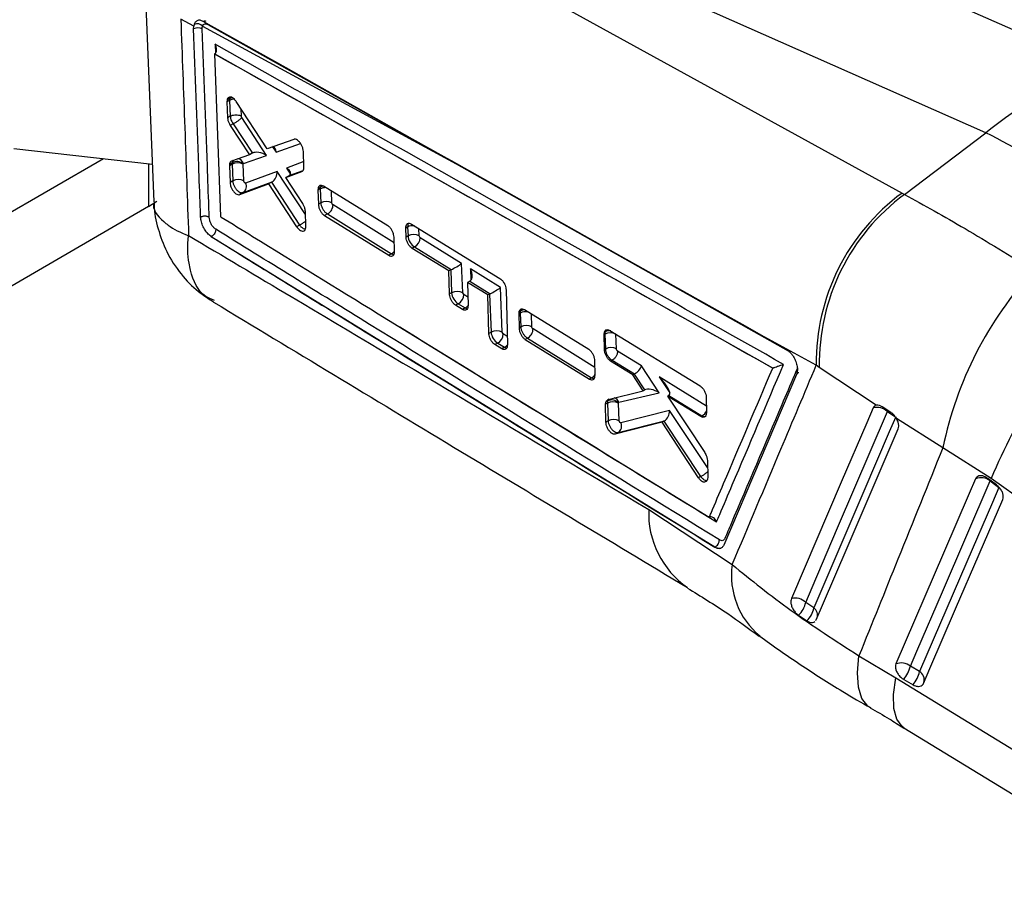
# Model space of a CAD drawing. Header units: millimetres. Extents: x 32 to 406, y 43 to 290.
# Tile 18 of 21: x 361 to 388, y 98 to 123. Entities that reach past the tile are written whole.
import ezdxf

# ---------------------------------------------------------------- set-up
doc = ezdxf.new("R2010")
doc.units = ezdxf.units.MM

msp = doc.modelspace()

# ---------------------------------------------------------------- linework, layer by layer
at = {"color": 7, "linetype": 'Continuous', "lineweight": 25}
for p, q in [((390.8055, 121.2076), (370.9177, 130.0097)), ((387.6936, 119.4111), (367.8059, 128.2133)), ((367.3062, 127.6836), (385.3764, 117.747)), ((364.4342, 124.374), (364.7175, 117.506)), ((365.8175, 122.3536), (365.4595, 122.5475)), ((365.8148, 122.2864), (365.8175, 122.3536)), ((365.8296, 122.4071), (365.8175, 122.3536)), ((366.0615, 122.3553), (373.0663, 118.5518)), ((366.2094, 122.4029), (373.0663, 118.5518)), ((366.3925, 121.5907), (366.3915, 121.5901)), ((381.8052, 112.9149), (366.3915, 121.5901)), ((366.3915, 121.5901), (366.5526, 117.1037)), ((366.4008, 121.5959), (366.3925, 121.5907)), ((366.7375, 120.3142), (366.7346, 120.266)), ((366.8081, 120.3084), (366.7346, 120.266)), ((366.7346, 120.266), (366.7513, 119.8301)), ((366.811, 120.3567), (366.7375, 120.3142)), ((366.8081, 120.3084), (366.825, 119.8726)), ((367.8413, 118.9747), (366.9905, 120.2758)), ((366.825, 119.8726), (366.7513, 119.8301)), ((366.9043, 119.6637), (366.8245, 119.6176)), ((366.825, 119.8726), (366.825, 119.8726)), ((366.9043, 119.6637), (367.4371, 118.8511)), ((366.9043, 119.6637), (366.9043, 119.6637)), ((367.8302, 118.7905), (367.1452, 119.8354)), ((366.8245, 119.6176), (367.3587, 118.8059)), ((385.4422, 117.7111), (387.6936, 119.4111)), ((368.5769, 119.2321), (367.8413, 118.9747)), ((360.8502, 118.9802), (364.6747, 118.5432)), ((367.4351, 118.85), (367.3587, 118.8059)), ((368.8585, 118.4723), (368.844, 118.8992)), ((363.3273, 118.6972), (357.7955, 115.5037)), ((366.8784, 118.5879), (366.8036, 118.5448)), ((367.3587, 118.8059), (366.8622, 118.6326)), ((367.1832, 118.5459), (367.1836, 118.5535)), ((367.2011, 118.0849), (367.1832, 118.5459)), ((367.1836, 118.5535), (367.194, 118.5691)), ((367.194, 118.5691), (367.8302, 118.7905)), ((366.8764, 118.5451), (366.8016, 118.5019)), ((366.8036, 118.5448), (366.8016, 118.5019)), ((366.8016, 118.5019), (366.8189, 118.0405)), ((366.8764, 118.5451), (366.8942, 118.084)), ((368.1213, 118.3468), (367.2492, 118.0256)), ((368.3601, 118.1785), (368.7989, 118.342)), ((368.857, 118.4342), (368.8585, 118.4723)), ((366.8942, 118.084), (366.8189, 118.0405)), ((367.0868, 117.7079), (367.8859, 118.003)), ((367.1838, 117.764), (367.9799, 118.0572)), ((367.9638, 118.048), (367.8859, 118.003)), ((367.8859, 118.003), (368.659, 116.8208)), ((367.9638, 118.048), (368.7383, 116.8666)), ((368.4483, 118.2294), (368.3601, 118.1785)), ((368.8285, 117.4566), (368.3601, 118.1785)), ((367.1838, 117.764), (367.0868, 117.7079)), ((369.2496, 117.8774), (369.2459, 117.826)), ((369.31, 117.863), (369.2459, 117.826)), ((369.2459, 117.826), (369.2587, 117.4406)), ((369.3135, 117.9143), (369.2496, 117.8774)), ((369.31, 117.863), (369.3249, 117.4788)), ((371.1784, 116.8468), (369.4027, 117.9388)), ((385.3764, 117.747), (385.4422, 117.7111)), ((364.5719, 117.3743), (364.7944, 117.5215)), ((369.3249, 117.4788), (369.2587, 117.4406)), ((364.5719, 117.3743), (357.7955, 113.4624)), ((368.9138, 116.8311), (368.9, 117.2446)), ((369.5109, 117.1725), (369.4298, 117.1256)), ((369.4298, 117.1256), (371.2031, 116.0323)), ((369.5109, 117.1725), (369.511, 117.1725)), ((369.511, 117.1725), (371.2791, 116.0761)), ((368.7383, 116.8666), (368.659, 116.8208)), ((368.7383, 116.8666), (368.7384, 116.8665)), ((368.9128, 116.7984), (368.9138, 116.8311)), ((371.7244, 116.8119), (371.6741, 116.7829)), ((371.6814, 116.5339), (371.6741, 116.7829)), ((371.7244, 116.8119), (371.7339, 116.5642)), ((371.8295, 116.8949), (374.273, 115.3937)), ((366.3012, 116.545), (366.2859, 116.555)), ((366.3018, 116.5454), (366.3012, 116.545)), ((380.2045, 107.9732), (366.3012, 116.545)), ((366.3018, 116.5454), (366.3021, 116.5452)), ((371.3602, 116.1451), (371.3488, 116.5313)), ((371.7339, 116.5642), (371.6814, 116.5339)), ((372.069, 116.5134), (372.0408, 116.5651)), ((373.2139, 115.8035), (372.069, 116.5134)), ((371.358, 116.1033), (371.3602, 116.1451)), ((371.9173, 116.2623), (371.8491, 116.223)), ((372.8639, 115.5984), (371.8491, 116.223)), ((371.9173, 116.2623), (372.9288, 115.6351)), ((371.2791, 116.0761), (371.2031, 116.0323)), ((372.9139, 115.6273), (372.8639, 115.5984)), ((372.8812, 114.9632), (372.8639, 115.5984)), ((372.9139, 115.6273), (372.9384, 114.9962)), ((373.2453, 114.9971), (373.2139, 115.8035)), ((374.2863, 115.1385), (373.4552, 115.6539)), ((373.4376, 115.3197), (373.3752, 115.2837)), ((373.3752, 115.2837), (373.392, 114.648)), ((373.9404, 114.9358), (373.3752, 115.2837)), ((373.4376, 115.3197), (374.0012, 114.9702)), ((374.334, 113.9114), (374.2863, 115.1385)), ((374.44, 115.0825), (374.478, 113.5606)), ((372.9384, 114.9962), (372.8812, 114.9632)), ((373.2734, 114.9455), (373.2453, 114.9971)), ((373.9863, 114.9623), (373.9404, 114.9358)), ((373.9674, 113.8759), (373.9404, 114.9358)), ((373.9863, 114.9623), (374.0271, 113.9104)), ((373.1217, 114.6944), (373.0481, 114.6519)), ((373.2363, 114.5358), (373.0481, 114.6519)), ((373.1217, 114.6944), (373.3094, 114.578)), ((373.3094, 114.578), (373.2363, 114.5358)), ((374.7962, 114.4722), (374.7902, 114.4124)), ((374.8382, 114.4965), (374.7962, 114.4722)), ((376.724, 113.4339), (374.9487, 114.5262)), ((374.8329, 114.4371), (374.7902, 114.4124)), ((374.7902, 114.4124), (374.7997, 114.0251)), ((374.8329, 114.4371), (374.8478, 114.0529)), ((374.8478, 114.0529), (374.7997, 114.0251)), ((377.3077, 113.9565), (379.8008, 112.4251)), ((374.0271, 113.9104), (373.9674, 113.8759)), ((374.3622, 113.8597), (374.334, 113.9114)), ((375.0339, 113.7465), (374.9689, 113.709)), ((374.9689, 113.709), (376.7424, 112.6156)), ((375.0339, 113.7465), (375.034, 113.7465)), ((375.034, 113.7465), (376.8021, 112.6501)), ((377.1485, 113.8424), (377.1565, 113.9089)), ((377.1675, 113.8534), (377.1485, 113.8424)), ((377.1575, 113.4287), (377.1485, 113.8424)), ((377.1747, 113.9194), (377.1565, 113.9089)), ((377.1675, 113.8534), (377.1834, 113.4436)), ((383.0078, 112.9953), (381.4833, 113.8281)), ((381.4833, 113.8281), (382.1861, 113.4328)), ((374.2105, 113.6086), (374.1339, 113.5644)), ((374.322, 113.4482), (374.1339, 113.5644)), ((374.2105, 113.6086), (374.3981, 113.4922)), ((374.3981, 113.4922), (374.322, 113.4482)), ((377.1834, 113.4436), (377.1575, 113.4287)), ((378.1808, 112.9793), (377.5214, 113.3882)), ((376.9011, 112.7295), (376.8927, 113.1174)), ((377.3695, 113.1372), (377.3265, 113.1123)), ((377.9448, 112.7319), (377.3265, 113.1123)), ((377.3696, 113.1372), (377.3695, 113.1372)), ((377.3696, 113.1372), (377.9858, 112.7551)), ((378.669, 112.2386), (378.1808, 112.9793)), ((381.8094, 112.9169), (381.8052, 112.9149)), ((383.0918, 112.938), (383.0078, 112.9953)), ((384.6605, 111.8907), (383.0918, 112.938)), ((376.8021, 112.6501), (376.7424, 112.6156)), ((376.8971, 112.6788), (376.9011, 112.7295)), ((377.9775, 112.7507), (377.9448, 112.7319)), ((378.2299, 112.2915), (377.9448, 112.7319)), ((377.9775, 112.7507), (378.2663, 112.3125)), ((382.4629, 112.7444), (380.4533, 108.0299)), ((378.2648, 112.3117), (378.2299, 112.2915)), ((377.1967, 111.9805), (377.2211, 112.0283)), ((377.2423, 112.0413), (377.2601, 112.0522)), ((377.2601, 112.0522), (378.2299, 112.2915)), ((377.5601, 111.972), (378.669, 112.2386)), ((378.9371, 112.1652), (378.9003, 112.144)), ((378.9003, 112.144), (379.9283, 110.583)), ((379.8173, 111.5797), (378.9003, 112.144)), ((378.9371, 112.1652), (379.8505, 111.5989)), ((379.969, 112.1084), (379.9767, 111.694)), ((377.1897, 111.9179), (377.1967, 111.9805)), ((377.2413, 111.9477), (377.1897, 111.9179)), ((377.1998, 111.4289), (377.1897, 111.9179)), ((377.2473, 112.0098), (377.1967, 111.9805)), ((377.2413, 111.9477), (377.26, 111.4637)), ((377.5482, 111.9488), (377.5492, 111.9594)), ((377.5669, 111.4646), (377.5482, 111.9488)), ((377.5492, 111.9594), (377.5601, 111.972)), ((385.0638, 111.6955), (384.8266, 111.8491)), ((378.9591, 111.7428), (377.6138, 111.4047)), ((379.8505, 111.5989), (379.8173, 111.5797)), ((379.9767, 111.694), (379.9708, 111.6356)), ((386.5057, 110.7198), (385.2213, 111.5267)), ((377.26, 111.4637), (377.1998, 111.4289)), ((378.7529, 111.4257), (377.4575, 111.0922)), ((377.5418, 111.1409), (378.8133, 111.4604)), ((378.7979, 111.4517), (378.7529, 111.4257)), ((379.7532, 109.8914), (378.7529, 111.4257)), ((378.7979, 111.4517), (379.8141, 109.9266)), ((377.5418, 111.1409), (377.4575, 111.0922)), ((387.8399, 109.8658), (386.5057, 110.7198)), ((380.0009, 110.3637), (380.0089, 109.9061)), ((379.8141, 109.9266), (379.7532, 109.8914)), ((379.8141, 109.9266), (379.8142, 109.9265)), ((380.0089, 109.9061), (380.0038, 109.8516)), ((387.9858, 109.6901), (387.7436, 109.8708)), ((394.8353, 104.8746), (387.8399, 109.8658)), ((387.8078, 109.8012), (388.0499, 109.6205)), ((378.3818, 109.017), (380.6861, 107.4908)), ((380.2083, 107.9754), (380.2045, 107.9732)), ((382.9424, 106.2988), (382.7164, 106.4499)), ((382.5151, 106.0943), (382.7452, 105.9409)), ((384.1872, 104.9751), (385.2074, 104.3675)), ((385.8613, 104.5392), (385.6054, 104.688)), ((385.4235, 104.3238), (385.6793, 104.1749)), ((385.4261, 102.9888), (393.1594, 98.2522))]:
    msp.add_line(p, q, dxfattribs=at)
at = {"color": 8, "linetype": 'Continuous', "lineweight": 25}
for p, q in [((366.4053, 121.8564), (366.4143, 121.61)), ((367.1318, 119.8742), (367.1242, 120.0714)), ((368.0906, 118.8812), (368.7672, 119.1167)), ((367.9948, 119.0284), (368.0906, 118.8812)), ((364.5719, 118.555), (364.5719, 117.3743)), ((368.8536, 118.6176), (368.3773, 118.4409)), ((373.0651, 118.5647), (373.0663, 118.5518)), ((373.0663, 118.5518), (382.2356, 113.3938)), ((368.903, 117.1545), (368.1213, 118.3468)), ((368.3773, 118.4409), (368.4877, 118.2711)), ((368.4503, 118.2306), (368.836, 118.3736)), ((369.6317, 117.4797), (369.6191, 117.8058)), ((371.3534, 116.3752), (369.6628, 117.4235)), ((372.0408, 116.5651), (372.0329, 116.77)), ((373.4552, 115.6539), (373.4673, 115.3423)), ((373.386, 114.8756), (373.2734, 114.9455)), ((375.1547, 114.0538), (375.1409, 114.4079)), ((376.8966, 112.9367), (375.1858, 113.9975)), ((374.4722, 113.7914), (374.3622, 113.8597)), ((377.4903, 113.4445), (377.4744, 113.8541)), ((379.9735, 111.8678), (378.6662, 112.6784)), ((378.6662, 112.6784), (378.9632, 112.2363)), ((380.0042, 110.1742), (378.9591, 111.7428)), ((384.9712, 111.716), (385.1808, 111.5821)), ((387.8142, 109.8185), (387.8078, 109.8012))]:
    msp.add_line(p, q, dxfattribs=at)
at = {"color": 7, "linetype": 'Continuous', "lineweight": 25, "flags": 128}
for points in [[(372.9324, 118.6376), (372.7313, 118.7507), (371.8585, 119.2414), (368.3674, 121.2039), (366.0807, 122.489)], [(381.4833, 113.8281), (381.1147, 114.0355), (377.6237, 115.9992), (372.9324, 118.6376)], [(384.5758, 111.8169), (384.4011, 111.4091), (383.6976, 109.7667), (382.3214, 106.5532)], [(382.7164, 106.4499), (382.8922, 106.8607), (383.5956, 108.5037), (384.9712, 111.716)], [(385.2005, 111.5695), (385.0244, 111.1586), (384.3202, 109.5151), (382.9424, 106.2988)], [(383.0083, 105.972), (383.1818, 106.3764), (383.8867, 108.0197), (385.2695, 111.2427)], [(387.409, 109.8628), (387.232, 109.4517), (386.5237, 107.8072), (385.2067, 104.7497)], [(385.6054, 104.688), (385.7825, 105.0991), (386.4908, 106.7436), (387.8078, 109.8012)], [(388.0499, 109.6205), (387.8728, 109.2093), (387.1645, 107.5649), (385.8613, 104.5392)], [(385.9704, 104.2118), (386.1475, 104.6229), (386.8557, 106.2673), (388.1589, 109.293)], [(385.2074, 104.3675), (392.0325, 100.1864), (392.9408, 99.63)]]:
    msp.add_lwpolyline(points, dxfattribs=at)
at = {"color": 8, "linetype": 'Continuous', "lineweight": 25, "flags": 128}
for points in [[(366.828, 120.3997), (366.811, 120.3567), (366.811, 120.3567), (366.811, 120.3567)], [(369.3319, 117.9582), (369.3135, 117.9143), (369.3135, 117.9143), (369.3135, 117.9143)], [(374.8517, 114.5237), (374.8382, 114.4965), (374.8382, 114.4965), (374.8382, 114.4965)], [(384.9712, 111.716), (384.9721, 111.7557), (384.9716, 111.7621)], [(384.5107, 103.5341), (384.431, 103.587), (384.2665, 103.7966), (384.1695, 104.1041), (384.1428, 104.5008), (384.1872, 104.9751)], [(385.4256, 102.9887), (385.3786, 103.0218), (385.2293, 103.2206), (385.1498, 103.5173), (385.1424, 103.9033), (385.2074, 104.3675)]]:
    msp.add_lwpolyline(points, dxfattribs=at)
at = {"color": 7, "linetype": 'Continuous', "lineweight": 25}
for centre, radius, start, end in [((365.9082, 122.2138), 0.2087, 42.71491, 112.1156), ((365.929, 122.0408), 0.2709, 62.81508, 114.93431), ((394.5554, 111.1184), 10.7636, 110.38887, 129.60576), ((367.0306, 118.2501), 0.3329, 62.71439, 117.61218), ((367.0048, 118.3392), 0.279, 50.16413, 116.948), ((367.0485, 117.789), 0.333, 62.73082, 117.61237), ((367.0693, 117.9316), 0.203, 304.33577, 27.60233), ((388.8021, 113.0732), 5.7949, 126.2402, 180.76995), ((369.4792, 117.1837), 0.333, 62.73105, 117.61101), ((388.9065, 113.0399), 5.8156, 126.5615, 181.0037), ((371.8883, 116.2692), 0.333, 62.73107, 117.61206), ((371.7819, 116.5155), 0.2871, 298.13791, 359.58525), ((396.5137, 108.677), 10.2143, 137.24611, 168.46331), ((373.0927, 114.7011), 0.333, 62.74246, 117.61297), ((372.9863, 114.9476), 0.2872, 298.13627, 359.57355), ((400.9654, 104.5195), 14.1725, 135.92009, 157.83788), ((374.1815, 113.6154), 0.333, 62.74195, 117.61396), ((375.0021, 113.7578), 0.3329, 62.72905, 117.61302), ((374.075, 113.8618), 0.2871, 298.13603, 359.57379), ((377.322, 113.558), 0.3333, 62.80135, 117.6155), ((377.3377, 113.1486), 0.333, 62.73182, 117.61037), ((377.3634, 111.7761), 0.2609, 44.60868, 116.42086), ((377.3958, 111.6524), 0.3333, 62.78986, 117.61314), ((384.6837, 111.4146), 0.4165, 46.35237, 105.00472), ((377.4143, 111.1687), 0.3329, 62.73035, 117.61278), ((377.4244, 111.3147), 0.2097, 304.02863, 25.43477), ((387.5556, 109.4904), 0.4003, 50.94277, 111.47108), ((382.4268, 106.1495), 0.4172, 46.0453, 104.63236), ((382.0829, 106.5737), 0.6455, 312.04086, 348.94369), ((382.294, 106.4229), 0.6602, 313.10919, 349.15955), ((385.3533, 104.3772), 0.4002, 50.94651, 111.47777), ((384.7903, 104.8676), 0.8346, 319.33776, 347.57496), ((385.0462, 104.7188), 0.8346, 319.33812, 347.57496)]:
    msp.add_arc(centre, radius, start, end, dxfattribs=at)
at = {"color": 8, "linetype": 'Continuous', "lineweight": 25}
for centre, radius, start, end in [((366.9562, 120.0268), 0.3181, 93.90788, 117.73763), ((366.9188, 120.1652), 0.2197, 99.02951, 119.37954), ((367.0027, 118.4933), 0.2057, 21.60803, 81.01721), ((369.4648, 117.5584), 0.3417, 89.7096, 116.9475), ((369.4212, 117.7224), 0.2201, 96.0388, 119.30802), ((371.8788, 116.5126), 0.3368, 84.74785, 117.28902), ((371.1613, 116.306), 0.2583, 297.12946, 320.98363), ((373.1911, 114.8085), 0.2591, 297.14872, 321.47506), ((374.9896, 114.1295), 0.3452, 80.93461, 116.99393), ((374.9472, 114.2972), 0.2271, 87.64639, 118.67217), ((377.2839, 113.715), 0.2317, 77.88091, 118.11542), ((374.2803, 113.7221), 0.2583, 297.127, 320.95525), ((376.6763, 112.8907), 0.2715, 297.60813, 326.38642), ((377.3686, 111.9011), 0.2042, 20.31188, 73.6436), ((379.7148, 111.8517), 0.2869, 298.2262, 336.81317), ((380.8704, 108.9061), 2.4911, 177.44823, 235.39298), ((382.8226, 107.1878), 2.1579, 171.92865, 230.34689), ((382.7772, 106.0907), 0.2657, 342.4927, 51.54291), ((385.717, 104.3064), 0.2739, 345.73666, 58.20321)]:
    msp.add_arc(centre, radius, start, end, dxfattribs=at)
at = {"color": 7, "linetype": 'Continuous', "lineweight": 25}
for centre, major_axis, ratio, start_param, end_param in [((366.9828, 120.2157), (-0.1227, 0.2192), 0.5689081, 0.6031586, 0.8479823), ((390.4809, 107.2683), (-9.0006, 12.4396), 0.4761917, 5.0879251, 5.5561126), ((367.5612, 118.6759), (0.1539, -0.1528), 0.7754131, 2.9206072, 2.9338904), ((367.6705, 118.7139), (0.2735, -0.093), 0.4773595, 1.1170934, 2.7334356), ((367.9309, 118.8046), (0.0769, 0.225), 0.6231954, 5.2616592, 6.3280198), ((367.052, 118.4517), (-0.1233, 0.2205), 0.5686749, 0.6333882, 0.8475315), ((367.9615, 118.2703), (0.0747, 0.2263), 0.6252991, 3.7423539, 5.2536897), ((368.2176, 118.3643), (0.2714, -0.0898), 0.4804783, 5.8799875, 7.391244), ((368.0786, 118.0917), (0.187, 0.0948), 0.075939, 2.0879526, 2.1929602), ((368.3338, 118.1855), (0.1868, 0.0949), 0.0748098, 5.3337769, 5.3472123), ((369.4846, 117.7704), (-0.1226, 0.2191), 0.5689287, 0.5862773, 0.8480536), ((371.9078, 116.4719), (-0.1221, 0.2181), 0.5691065, 0.847413, 2.4185892), ((373.061, 115.5517), (0.2081, 0.0096), 0.544777, 2.2335298, 2.3302154), ((373.0542, 115.7269), (0.2036, 0.1186), 0.0911401, 3.9972119, 5.55962), ((373.2955, 115.5773), (-0.1479, 0.254), 0.6015609, 3.1814945, 4.6639935), ((373.4295, 115.4942), (0.0961, 0.1853), 0.6081797, 3.9023, 3.9822092), ((374.1266, 115.0619), (0.2036, 0.1186), 0.0911401, 3.9972119, 5.55962), ((373.1123, 114.9039), (-0.1221, 0.2181), 0.5691065, 0.8475943, 2.4183906), ((374.1334, 114.8867), (0.2081, 0.0096), 0.544777, 2.2335298, 2.3302154), ((375.0073, 114.3447), (-0.1224, 0.2188), 0.5689917, 0.5400482, 0.8483083), ((374.201, 113.8182), (-0.1221, 0.2181), 0.5691065, 0.8475943, 2.4183906), ((377.3416, 113.7612), (-0.1223, 0.2184), 0.5690528, 0.5008352, 0.8486022), ((378.0211, 112.9027), (0.148, 0.1521), 0.4637543, 4.0504632, 5.6128714), ((378.2117, 112.6135), (0.2732, -0.0932), 0.4829709, 2.6884452, 2.7420367), ((378.5064, 112.6018), (0.4431, -0.4272), 0.2710972, 6.2264872, 7.7532995), ((378.3932, 112.1341), (-0.1541, 0.1581), 0.7625393, 6.0817056, 6.0917282), ((378.5093, 112.1621), (0.2802, -0.1106), 0.4705657, 1.1592393, 2.7752391), ((378.739, 112.4576), (-0.2046, 0.2882), 0.4814963, 3.0962953, 3.1318902), ((377.4155, 111.8554), (-0.1224, 0.2186), 0.5690152, 0.5244617, 0.8484159), ((378.7993, 111.6662), (0.084, 0.2177), 0.6247499, 3.7829244, 5.2981115), ((378.9203, 111.4846), (0.1915, 0.0882), 0.1254254, 2.1046753, 2.2047997)]:
    msp.add_ellipse(centre, major_axis=major_axis, ratio=ratio, start_param=start_param, end_param=end_param, dxfattribs=at)
at = {"color": 8, "linetype": 'Continuous', "lineweight": 25}
for centre, major_axis, ratio, start_param, end_param in [((367.0529, 118.4507), (-0.1239, 0.2219), 0.5684297, 0.1647145, 0.6327904), ((371.8983, 116.7196), (-0.1221, 0.2181), 0.5691065, 0.3687828, 0.847413), ((373.3, 114.7875), (-0.1221, 0.2181), 0.5691065, 2.4183906, 2.6704657), ((374.3887, 113.7018), (-0.1221, 0.2181), 0.5691065, 2.4183906, 2.6589103), ((377.4175, 111.8535), (-0.1237, 0.2215), 0.5684957, 0.1147602, 0.5258304)]:
    msp.add_ellipse(centre, major_axis=major_axis, ratio=ratio, start_param=start_param, end_param=end_param, dxfattribs=at)
at = {"color": 7, "linetype": 'Continuous', "lineweight": 25}
for points, knots in [([(394.2115, 122.1562), (392.8004, 122.6947), (385.7669, 125.3786), (378.7374, 128.064), (373.1182, 130.2107)], [0, 0, 0, 0, 0.2006289, 1, 1, 1, 1]), ([(365.4595, 122.5475), (365.4965, 121.5477), (365.5702, 119.5571), (365.64, 117.5664), (365.6748, 116.5755)], [0, 0, 0, 0, 0.502233, 1, 1, 1, 1]), ([(366.0807, 122.489), (366.05, 122.5022), (365.9876, 122.529), (365.9046, 122.5116), (365.8528, 122.4639), (365.8352, 122.4206), (365.8296, 122.4071)], [0, 0, 0, 0, 0.2842039, 0.5759983, 0.8678185, 1, 1, 1, 1]), ([(366.0527, 122.2818), (366.0534, 122.3049), (366.0541, 122.3315), (366.0607, 122.3526), (366.0615, 122.3553)], [0, 0, 0, 0, 0.8727311, 1, 1, 1, 1]), ([(366.0615, 122.3553), (366.0644, 122.3628), (366.0742, 122.3885), (366.103, 122.4171), (366.1517, 122.4279), (366.1902, 122.4112), (366.2094, 122.4029)], [0, 0, 0, 0, 0.1212754, 0.4134922, 0.7070965, 1, 1, 1, 1]), ([(366.1612, 122.4877), (366.1479, 122.4929), (366.1234, 122.5023), (366.0941, 122.4932), (366.0807, 122.489)], [0, 0, 0, 0, 0.54458885, 1, 1, 1, 1]), ([(366.0078, 117.0856), (366.0044, 117.1803), (365.9872, 117.6536), (365.9236, 119.3877), (365.8621, 121.0263), (365.8148, 122.2864)], [0, 0, 0, 0, 0.0545863, 0.2729311, 1, 1, 1, 1]), ([(366.2454, 117.0796), (366.242, 117.1743), (366.2248, 117.6478), (366.1614, 119.3823), (366.1, 121.0213), (366.0527, 122.2818)], [0, 0, 0, 0, 0.05458656, 0.27293269, 1, 1, 1, 1]), ([(366.4008, 121.5959), (366.411, 121.6048), (366.4314, 121.6228), (366.4482, 121.6694), (366.4509, 121.7352), (366.433, 121.8011), (366.413, 121.8426), (366.4057, 121.8557), (366.4053, 121.8564)], [0, 0, 0, 0, 0.1572204, 0.313512, 0.542508, 0.8512066, 0.9921272, 1, 1, 1, 1]), ([(382.1051, 113.0199), (379.4742, 114.5019), (374.2428, 117.4489), (369.0077, 120.3929), (366.4053, 121.8564)], [0, 0, 0, 0, 0.502896, 1, 1, 1, 1]), ([(366.3925, 121.5907), (368.9597, 120.1481), (374.0998, 117.2599), (379.2382, 114.3615), (381.8091, 112.9171), (381.8094, 112.9169)], [0, 0, 0, 0, 0.4994086, 0.9999388, 1, 1, 1, 1]), ([(366.9905, 120.2758), (366.974, 120.2981), (366.9409, 120.3428), (366.8838, 120.3859), (366.829, 120.4048), (366.7824, 120.3958), (366.7504, 120.3639), (366.7415, 120.3294), (366.7375, 120.3142)], [0, 0, 0, 0, 0.1731191, 0.3462167, 0.5195356, 0.692395, 0.8642249, 1, 1, 1, 1]), ([(366.825, 119.8726), (366.8432, 119.8812), (366.8796, 119.8983), (366.9491, 119.9103), (367.0199, 119.9103), (367.0765, 119.8991), (367.1122, 119.8853), (367.1266, 119.8772), (367.1318, 119.8742)], [0, 0, 0, 0, 0.20321639, 0.40642785, 0.60964565, 0.812857, 0.93133671, 1, 1, 1, 1]), ([(366.7513, 119.8301), (366.753, 119.8121), (366.7571, 119.7692), (366.7807, 119.6934), (366.8098, 119.6432), (366.8245, 119.6176)], [0, 0, 0, 0, 0.2624927, 0.6253763, 1, 1, 1, 1]), ([(366.825, 119.8726), (366.825, 119.8726), (366.8261, 119.8514), (366.8311, 119.8204), (366.8464, 119.7699), (366.8673, 119.7209), (366.8903, 119.6821), (366.9043, 119.6637), (366.9043, 119.6637)], [0, 0, 0, 0, 0.0002108, 0.3208809, 0.4356264, 0.7019157, 0.9997812, 1, 1, 1, 1]), ([(366.9043, 119.6637), (366.9152, 119.6689), (366.9369, 119.6794), (366.9723, 119.6993), (367.008, 119.7214), (367.0429, 119.7452), (367.0754, 119.7694), (367.1041, 119.7932), (367.1285, 119.8159), (367.1396, 119.8289), (367.1452, 119.8354)], [0, 0, 0, 0, 0.1249984, 0.2500014, 0.3750013, 0.5000001, 0.6250007, 0.7500007, 0.8750068, 1, 1, 1, 1]), ([(367.1452, 119.8354), (367.1431, 119.8391), (367.1389, 119.8461), (367.1355, 119.8554), (367.1328, 119.8648), (367.1322, 119.8702), (367.1318, 119.8742)], [0, 0, 0, 0, 0.2995045, 0.5705117, 0.6862977, 1, 1, 1, 1]), ([(368.844, 118.8992), (368.8413, 118.9243), (368.836, 118.9746), (368.8057, 119.0557), (368.7625, 119.13), (368.7094, 119.1898), (368.6532, 119.2282), (368.6078, 119.2396), (368.5848, 119.2341), (368.5769, 119.2321)], [0, 0, 0, 0, 0.1526147, 0.3052194, 0.4575943, 0.6118241, 0.764874, 0.918854, 1, 1, 1, 1]), ([(366.8622, 118.6326), (366.849, 118.625), (366.8227, 118.6099), (366.8079, 118.5716), (366.8041, 118.5478), (366.8036, 118.5448)], [0, 0, 0, 0, 0.46549227, 0.93102766, 1, 1, 1, 1]), ([(368.7989, 118.342), (368.8119, 118.3498), (368.838, 118.3655), (368.8528, 118.405), (368.8564, 118.4301), (368.857, 118.4342)], [0, 0, 0, 0, 0.4551922, 0.9104199, 1, 1, 1, 1]), ([(366.8189, 118.0405), (366.8216, 118.0156), (366.827, 117.9656), (366.8573, 117.885), (366.9003, 117.8109), (366.9531, 117.7507), (367.0092, 117.712), (367.0551, 117.7), (367.0784, 117.7058), (367.0868, 117.7079)], [0, 0, 0, 0, 0.1511922, 0.3023617, 0.4528624, 0.6075984, 0.7600556, 0.9139406, 1, 1, 1, 1]), ([(366.8942, 118.084), (366.8942, 118.084), (366.8954, 118.0602), (366.9042, 118.0081), (366.9358, 117.9314), (366.9825, 117.8588), (367.0386, 117.8016), (367.1004, 117.7645), (367.1489, 117.7557), (367.1751, 117.7602), (367.1838, 117.7639), (367.1838, 117.764)], [0, 0, 0, 0, 0.0000919, 0.1522133, 0.3083882, 0.4431639, 0.6109751, 0.7581999, 0.9119353, 0.9999114, 1, 1, 1, 1]), ([(367.2492, 118.0256), (367.2477, 118.0253), (367.2435, 118.0242), (367.2353, 118.0264), (367.225, 118.0336), (367.2156, 118.0444), (367.2079, 118.0577), (367.2026, 118.0717), (367.2016, 118.0805), (367.2011, 118.0849)], [0, 0, 0, 0, 0.0865956, 0.2432097, 0.3930904, 0.5585638, 0.7019937, 0.8509819, 1, 1, 1, 1]), ([(369.4027, 117.9388), (369.3842, 117.9478), (369.3473, 117.9658), (369.2995, 117.9586), (369.2647, 117.9291), (369.2544, 117.8938), (369.2496, 117.8774)], [0, 0, 0, 0, 0.2595274, 0.5190972, 0.7774621, 1, 1, 1, 1]), ([(364.7279, 117.5078), (364.7268, 117.4779), (364.7175, 117.2275), (364.8213, 116.7562), (365.0567, 116.1053), (365.4396, 115.5174), (365.886, 115.0494), (366.2202, 114.8375), (366.3632, 114.7468)], [0, 0, 0, 0, 0.0268107, 0.2246428, 0.4257843, 0.6460642, 0.8484888, 1, 1, 1, 1]), ([(369.3249, 117.4788), (369.3249, 117.4787), (369.3261, 117.4549), (369.3348, 117.4038), (369.3666, 117.3257), (369.4128, 117.2543), (369.4634, 117.2023), (369.4971, 117.1802), (369.5109, 117.1725), (369.5109, 117.1725)], [0, 0, 0, 0, 0.0001255, 0.2144456, 0.4254989, 0.6362883, 0.8495481, 0.9998747, 1, 1, 1, 1]), ([(369.6628, 117.4235), (369.6605, 117.4251), (369.6548, 117.4292), (369.6463, 117.4392), (369.6386, 117.4524), (369.6332, 117.4666), (369.6322, 117.4754), (369.6317, 117.4797)], [0, 0, 0, 0, 0.1527877, 0.3712961, 0.5849159, 0.7953378, 1, 1, 1, 1]), ([(385.4422, 117.7111), (385.9886, 117.4107), (387.0984, 116.8006), (388.3686, 116.0116), (389.0136, 115.611)], [0, 0, 0, 0, 0.4922791, 1, 1, 1, 1]), ([(368.9, 117.2446), (368.8984, 117.2625), (368.8946, 117.3054), (368.8716, 117.3809), (368.843, 117.4312), (368.8285, 117.4566)], [0, 0, 0, 0, 0.2623567, 0.6268732, 1, 1, 1, 1]), ([(369.2587, 117.4406), (369.2613, 117.4155), (369.2666, 117.3653), (369.2968, 117.2841), (369.3399, 117.2102), (369.3868, 117.1558), (369.4175, 117.1342), (369.4298, 117.1256)], [0, 0, 0, 0, 0.2134165, 0.4267962, 0.6411549, 0.8570326, 1, 1, 1, 1]), ([(369.511, 117.1725), (369.5288, 117.1832), (369.5646, 117.2046), (369.6111, 117.2581), (369.6459, 117.3212), (369.6622, 117.3792), (369.6627, 117.412), (369.6628, 117.4235)], [0, 0, 0, 0, 0.2158727, 0.4317461, 0.647621, 0.8767991, 1, 1, 1, 1]), ([(366.2454, 117.0796), (366.2374, 117.084), (366.2214, 117.0928), (366.1912, 117.1021), (366.1583, 117.108), (366.1233, 117.1099), (366.0881, 117.1079), (366.0541, 117.102), (366.0272, 117.0941), (366.0129, 117.0878), (366.0078, 117.0855)], [0, 0, 0, 0, 0.1325155, 0.2650267, 0.3975401, 0.5300529, 0.6625678, 0.7950852, 0.9275946, 1, 1, 1, 1]), ([(366.2859, 116.555), (366.2545, 116.5807), (366.1917, 116.6321), (366.1081, 116.7517), (366.0451, 116.886), (366.0141, 117.0018), (366.0094, 117.0647), (366.0078, 117.0856)], [0, 0, 0, 0, 0.2226253, 0.4452327, 0.6676375, 0.8896753, 1, 1, 1, 1]), ([(366.4252, 116.749), (366.4125, 116.7579), (366.3807, 116.7804), (366.3316, 116.8371), (366.2862, 116.9147), (366.2541, 117.0003), (366.2483, 117.0532), (366.2454, 117.0796)], [0, 0, 0, 0, 0.1418442, 0.3564576, 0.5704805, 0.7858722, 1, 1, 1, 1]), ([(366.5526, 117.1037), (366.561, 117.0985), (366.8581, 116.9153), (368.3104, 116.0198), (372.7988, 113.2551), (377.0047, 110.6715), (380.053, 108.799)], [0, 0, 0, 0, 0.0018692, 0.0661232, 0.3231391, 1, 1, 1, 1]), ([(371.6741, 116.7829), (371.6752, 116.8055), (371.6774, 116.8507), (371.7032, 116.8968), (371.7425, 116.9196), (371.7873, 116.9173), (371.8174, 116.9013), (371.8295, 116.8949)], [0, 0, 0, 0, 0.2137116, 0.4274207, 0.6412639, 0.8557012, 1, 1, 1, 1]), ([(366.4252, 116.749), (366.4246, 116.7339), (366.4236, 116.7068), (366.4085, 116.6603), (366.3835, 116.6146), (366.3457, 116.5712), (366.3166, 116.5539), (366.3021, 116.5452)], [0, 0, 0, 0, 0.1963116, 0.3521493, 0.5681001, 0.7840497, 1, 1, 1, 1]), ([(380.331, 108.1757), (377.11, 110.1571), (372.4694, 113.0119), (367.8411, 115.8736), (366.4252, 116.749)], [0, 0, 0, 0, 0.6940825, 1, 1, 1, 1]), ([(368.659, 116.8208), (368.6754, 116.7985), (368.7084, 116.7539), (368.7652, 116.7108), (368.8197, 116.6922), (368.8661, 116.7016), (368.9006, 116.7365), (368.9088, 116.7777), (368.9128, 116.7984)], [0, 0, 0, 0, 0.1668102, 0.3336053, 0.5006129, 0.6671004, 0.8324523, 1, 1, 1, 1]), ([(371.3488, 116.5313), (371.3463, 116.5564), (371.3413, 116.6066), (371.3113, 116.6879), (371.2685, 116.7619), (371.2215, 116.8165), (371.1907, 116.8381), (371.1784, 116.8468)], [0, 0, 0, 0, 0.2131938, 0.4263505, 0.6405643, 0.8563527, 1, 1, 1, 1]), ([(365.6748, 116.5755), (366.6202, 116.0137), (370.8449, 113.5032), (375.0881, 110.9775), (378.3818, 109.017)], [0, 0, 0, 0, 0.22378, 1, 1, 1, 1]), ([(366.2859, 116.555), (366.2912, 116.5517), (366.2965, 116.5484), (366.3018, 116.5454), (366.3018, 116.5454)], [0, 0, 0, 0, 0.9979072, 1, 1, 1, 1]), ([(366.3021, 116.5452), (367.718, 115.6702), (372.3464, 112.8102), (376.9872, 109.9562), (380.2082, 107.9753)], [0, 0, 0, 0, 0.3059265, 1, 1, 1, 1]), ([(371.8491, 116.223), (371.8308, 116.2366), (371.7942, 116.2637), (371.7447, 116.3303), (371.7065, 116.4067), (371.6857, 116.4779), (371.6826, 116.5181), (371.6814, 116.5339)], [0, 0, 0, 0, 0.21569688, 0.43139956, 0.64695999, 0.86190399, 1, 1, 1, 1]), ([(371.2031, 116.0323), (371.2215, 116.0232), (371.2583, 116.0052), (371.3061, 116.0123), (371.343, 116.0433), (371.353, 116.0832), (371.358, 116.1033)], [0, 0, 0, 0, 0.2492958, 0.4986447, 0.7467197, 1, 1, 1, 1]), ([(374.273, 115.3937), (374.2913, 115.3802), (374.3279, 115.353), (374.3774, 115.2864), (374.4153, 115.2099), (374.436, 115.1386), (374.4389, 115.0983), (374.44, 115.0825)], [0, 0, 0, 0, 0.2157107, 0.4314299, 0.6470608, 0.8621266, 1, 1, 1, 1]), ([(366.3643, 114.7397), (368.5727, 113.4049), (372.9255, 110.7739), (377.2986, 108.151), (379.453, 106.8587)], [0, 0, 0, 0, 0.5073299, 1, 1, 1, 1]), ([(373.0481, 114.6519), (373.0299, 114.6655), (372.9934, 114.6927), (372.9439, 114.7594), (372.906, 114.836), (372.8853, 114.9072), (372.8823, 114.9475), (372.8812, 114.9632)], [0, 0, 0, 0, 0.2157826, 0.4315662, 0.6472468, 0.8623031, 1, 1, 1, 1]), ([(373.392, 114.648), (373.3909, 114.6254), (373.3886, 114.5801), (373.3626, 114.5339), (373.3232, 114.5111), (373.2785, 114.5134), (373.2484, 114.5294), (373.2363, 114.5358)], [0, 0, 0, 0, 0.2136122, 0.427223, 0.6409326, 0.8552271, 1, 1, 1, 1]), ([(374.9487, 114.5262), (374.9303, 114.5352), (374.8933, 114.5532), (374.8452, 114.5458), (374.8117, 114.5174), (374.8008, 114.4856), (374.7962, 114.4722)], [0, 0, 0, 0, 0.2687959, 0.537658, 0.8051094, 1, 1, 1, 1]), ([(374.7997, 114.0251), (374.8021, 113.9998), (374.8069, 113.9494), (374.8367, 113.8678), (374.8794, 113.7935), (374.9261, 113.7391), (374.9568, 113.7176), (374.9689, 113.709)], [0, 0, 0, 0, 0.2135369, 0.4270174, 0.6416095, 0.857731, 1, 1, 1, 1]), ([(374.8478, 114.0529), (374.8478, 114.0528), (374.8478, 114.0297), (374.8583, 113.9776), (374.8893, 113.8999), (374.9358, 113.8283), (374.9862, 113.7766), (375.0203, 113.7538), (375.0339, 113.7465), (375.0339, 113.7465)], [0, 0, 0, 0, 0.0001252, 0.2144922, 0.4253634, 0.6361652, 0.8496383, 0.9998745, 1, 1, 1, 1]), ([(375.034, 113.7465), (375.0518, 113.7572), (375.0876, 113.7786), (375.134, 113.8321), (375.1688, 113.895), (375.1851, 113.953), (375.1856, 113.9858), (375.1858, 113.9975)], [0, 0, 0, 0, 0.21586779, 0.43173624, 0.64759897, 0.87457686, 1, 1, 1, 1]), ([(375.1858, 113.9975), (375.1835, 113.9991), (375.1778, 114.0032), (375.1692, 114.0132), (375.1615, 114.0265), (375.1562, 114.0407), (375.1552, 114.0495), (375.1547, 114.0538)], [0, 0, 0, 0, 0.15254458, 0.37122625, 0.58495083, 0.79531229, 1, 1, 1, 1]), ([(377.1565, 113.9089), (377.1639, 113.9259), (377.1787, 113.96), (377.2206, 113.9813), (377.2656, 113.9787), (377.2958, 113.9628), (377.3077, 113.9565)], [0, 0, 0, 0, 0.2734442, 0.546864, 0.8212654, 1, 1, 1, 1]), ([(374.1339, 113.5644), (374.1157, 113.578), (374.0792, 113.6052), (374.0298, 113.672), (373.992, 113.7486), (373.9714, 113.82), (373.9685, 113.8602), (373.9674, 113.8759)], [0, 0, 0, 0, 0.2157921, 0.4316016, 0.6473187, 0.8624241, 1, 1, 1, 1]), ([(374.478, 113.5606), (374.4768, 113.538), (374.4744, 113.4927), (374.4484, 113.4464), (374.4089, 113.4236), (374.3642, 113.4258), (374.3341, 113.4418), (374.322, 113.4482)], [0, 0, 0, 0, 0.2135954, 0.4271961, 0.640859, 0.8551092, 1, 1, 1, 1]), ([(376.8927, 113.1174), (376.8904, 113.1426), (376.8857, 113.1931), (376.8562, 113.2747), (376.8137, 113.349), (376.767, 113.4036), (376.7363, 113.4252), (376.724, 113.4339)], [0, 0, 0, 0, 0.2133137, 0.4265704, 0.6410049, 0.8569986, 1, 1, 1, 1]), ([(377.3265, 113.1123), (377.3078, 113.1262), (377.2705, 113.1541), (377.2203, 113.2222), (377.1819, 113.3005), (377.1614, 113.3727), (377.1586, 113.4132), (377.1575, 113.4287)], [0, 0, 0, 0, 0.2169491, 0.4339027, 0.6507773, 0.8665736, 1, 1, 1, 1]), ([(377.1834, 113.4436), (377.1834, 113.4436), (377.1834, 113.4204), (377.1939, 113.3683), (377.225, 113.2905), (377.2715, 113.2188), (377.322, 113.1673), (377.3558, 113.1444), (377.3695, 113.1372), (377.3695, 113.1372)], [0, 0, 0, 0, 0.0001252, 0.2147436, 0.4256721, 0.6364887, 0.8501646, 0.9998746, 1, 1, 1, 1]), ([(377.5214, 113.3882), (377.5199, 113.3642), (377.5169, 113.3163), (377.4825, 113.2411), (377.4317, 113.1755), (377.3903, 113.15), (377.3696, 113.1372)], [0, 0, 0, 0, 0.2500045, 0.5000036, 0.7500027, 1, 1, 1, 1]), ([(377.5214, 113.3882), (377.5191, 113.3898), (377.5134, 113.3939), (377.5049, 113.4039), (377.4972, 113.4172), (377.4918, 113.4315), (377.4908, 113.4402), (377.4903, 113.4445)], [0, 0, 0, 0, 0.1516007, 0.3704863, 0.584377, 0.7948862, 1, 1, 1, 1]), ([(382.1861, 113.4328), (382.2198, 113.41), (382.2639, 113.3803), (382.3045, 113.3336), (382.314, 113.3227)], [0, 0, 0, 0, 0.765709, 1, 1, 1, 1]), ([(382.314, 113.3227), (382.3297, 113.3026), (382.3739, 113.2462), (382.4335, 113.1333), (382.478, 112.9935), (382.4913, 112.8608), (382.4781, 112.7819), (382.4644, 112.7482), (382.4629, 112.7445)], [0, 0, 0, 0, 0.1181426, 0.3326961, 0.5469784, 0.7606661, 0.9737046, 1, 1, 1, 1]), ([(380.053, 108.799), (380.0691, 108.8368), (380.2014, 109.1477), (380.7852, 110.5196), (381.3534, 111.8538), (381.8052, 112.9149)], [0, 0, 0, 0, 0.027574, 0.22665588, 1, 1, 1, 1]), ([(380.2539, 108.6707), (380.2829, 108.739), (380.4282, 109.0805), (381.045, 110.5301), (381.6332, 111.9116), (382.1051, 113.0199)], [0, 0, 0, 0, 0.0471124, 0.2355617, 1, 1, 1, 1]), ([(382.4911, 112.9246), (382.462, 112.8563), (382.3164, 112.5146), (381.705, 111.0799), (381.0648, 109.5769), (380.5412, 108.3473), (380.4831, 108.2107)], [0, 0, 0, 0, 0.0434773, 0.2173874, 0.9130279, 1, 1, 1, 1]), ([(380.6861, 107.4908), (381.135, 108.5539), (381.9093, 110.3878), (382.6827, 112.2237), (383.0078, 112.9953)], [0, 0, 0, 0, 0.5797188, 1, 1, 1, 1]), ([(381.8094, 112.9169), (381.8188, 112.921), (381.84, 112.9303), (381.8848, 112.9479), (381.952, 112.9725), (382.0312, 112.9987), (382.0817, 113.0137), (382.1047, 113.0198), (382.1051, 113.0199)], [0, 0, 0, 0, 0.0844717, 0.1914951, 0.3607142, 0.6670491, 0.9934777, 1, 1, 1, 1]), ([(376.7424, 112.6156), (376.7608, 112.6066), (376.7976, 112.5886), (376.8457, 112.5958), (376.8813, 112.6258), (376.892, 112.6618), (376.8971, 112.6788)], [0, 0, 0, 0, 0.25784959, 0.51576963, 0.77222662, 1, 1, 1, 1]), ([(382.4731, 112.7504), (382.4871, 112.7602), (382.5094, 112.7758), (382.5159, 112.8002), (382.5182, 112.8092)], [0, 0, 0, 0, 0.630892, 1, 1, 1, 1]), ([(379.8008, 112.4251), (379.8194, 112.4112), (379.8567, 112.3834), (379.9069, 112.3152), (379.9451, 112.2369), (379.9654, 112.1646), (379.968, 112.124), (379.969, 112.1084)], [0, 0, 0, 0, 0.2167553, 0.4335172, 0.6502734, 0.8659658, 1, 1, 1, 1]), ([(384.6605, 111.8907), (384.644, 111.8849), (384.6075, 111.8721), (384.5871, 111.8365), (384.5758, 111.8169)], [0, 0, 0, 0, 0.4504744, 1, 1, 1, 1]), ([(384.8266, 111.8491), (384.8009, 111.8631), (384.7479, 111.8921), (384.6922, 111.897), (384.6653, 111.8917), (384.6605, 111.8907)], [0, 0, 0, 0, 0.43497412, 0.90073358, 1, 1, 1, 1]), ([(379.9708, 111.6356), (379.9642, 111.6176), (379.951, 111.5817), (379.9111, 111.5566), (379.8648, 111.5553), (379.832, 111.5722), (379.8173, 111.5797)], [0, 0, 0, 0, 0.2622691, 0.524505, 0.7875971, 1, 1, 1, 1]), ([(385.2213, 111.5267), (385.2009, 111.5571), (385.16, 111.6181), (385.1013, 111.6704), (385.0689, 111.6921), (385.0638, 111.6955)], [0, 0, 0, 0, 0.4572776, 0.9144463, 1, 1, 1, 1]), ([(385.2695, 111.2427), (385.2763, 111.2659), (385.2901, 111.3137), (385.2766, 111.4069), (385.2478, 111.4806), (385.2255, 111.5194), (385.2213, 111.5267)], [0, 0, 0, 0, 0.2976306, 0.6126211, 0.9272905, 1, 1, 1, 1]), ([(377.4575, 111.0922), (377.4413, 111.0909), (377.409, 111.0884), (377.3527, 111.1189), (377.2982, 111.1711), (377.2507, 111.2419), (377.2163, 111.3222), (377.2019, 111.3864), (377.2002, 111.42), (377.1998, 111.4289)], [0, 0, 0, 0, 0.1566774, 0.3133213, 0.4707687, 0.6287542, 0.7864697, 0.9432217, 1, 1, 1, 1]), ([(377.26, 111.4637), (377.26, 111.4637), (377.2624, 111.4393), (377.2693, 111.3892), (377.3016, 111.3109), (377.3475, 111.2395), (377.404, 111.1818), (377.4645, 111.1442), (377.512, 111.1363), (377.5346, 111.1383), (377.5418, 111.1408), (377.5418, 111.1409)], [0, 0, 0, 0, 0.00009479, 0.15615072, 0.30958699, 0.46293327, 0.61830998, 0.77608789, 0.93574278, 0.99991242, 1, 1, 1, 1]), ([(377.6138, 111.4047), (377.6127, 111.4045), (377.6088, 111.4039), (377.6009, 111.406), (377.5908, 111.4132), (377.5813, 111.4241), (377.5737, 111.4373), (377.5683, 111.4515), (377.5674, 111.4603), (377.5669, 111.4646)], [0, 0, 0, 0, 0.06365584, 0.22387546, 0.38410573, 0.54215857, 0.6965656, 0.848543, 1, 1, 1, 1]), ([(386.5057, 110.7198), (386.0915, 109.695), (385.3178, 107.7807), (384.5459, 105.8651), (384.1872, 104.9751)], [0, 0, 0, 0, 0.5353791, 1, 1, 1, 1]), ([(379.9283, 110.583), (379.9391, 110.5648), (379.9645, 110.5222), (379.9931, 110.4441), (379.9982, 110.391), (380.0009, 110.3637)], [0, 0, 0, 0, 0.2655166, 0.6220669, 1, 1, 1, 1]), ([(380.0038, 109.8516), (379.9975, 109.8332), (379.9849, 109.7965), (379.9457, 109.7696), (379.8966, 109.7679), (379.8413, 109.7935), (379.7914, 109.8377), (379.7643, 109.8758), (379.7532, 109.8914)], [0, 0, 0, 0, 0.1741997, 0.3483853, 0.523122, 0.6992114, 0.8766873, 1, 1, 1, 1]), ([(387.7436, 109.8708), (387.7193, 109.887), (387.6654, 109.9227), (387.5793, 109.9489), (387.4984, 109.946), (387.439, 109.9153), (387.4182, 109.8788), (387.409, 109.8628)], [0, 0, 0, 0, 0.180174, 0.3974948, 0.6148125, 0.8321294, 1, 1, 1, 1]), ([(388.1589, 109.293), (388.1591, 109.2934), (388.1688, 109.3159), (388.1781, 109.3689), (388.1612, 109.4607), (388.1153, 109.5554), (388.053, 109.635), (388.0054, 109.674), (387.9858, 109.6901)], [0, 0, 0, 0, 0.00308252, 0.21517151, 0.42726461, 0.63935224, 0.85144116, 1, 1, 1, 1]), ([(380.2539, 108.6707), (380.2536, 108.6715), (380.2519, 108.6759), (380.2412, 108.7015), (380.217, 108.7416), (380.1752, 108.7818), (380.1317, 108.8041), (380.0896, 108.8107), (380.0647, 108.8027), (380.053, 108.799)], [0, 0, 0, 0, 0.0086976, 0.0491814, 0.28907, 0.4965342, 0.6777488, 0.849968, 1, 1, 1, 1]), ([(380.4533, 108.0299), (380.4392, 108.006), (380.4111, 107.9584), (380.3405, 107.9302), (380.2685, 107.9385), (380.221, 107.9643), (380.2047, 107.9731)], [0, 0, 0, 0, 0.2723191, 0.5446299, 0.8445819, 1, 1, 1, 1]), ([(380.2085, 107.9753), (380.225, 107.9854), (380.258, 108.0058), (380.2987, 108.0579), (380.3266, 108.1177), (380.3297, 108.1563), (380.3312, 108.1756)], [0, 0, 0, 0, 0.2499994, 0.4999997, 0.7499992, 1, 1, 1, 1]), ([(380.2087, 107.9751), (380.209, 107.975), (380.2093, 107.9748), (380.2095, 107.9746), (380.2095, 107.9746)], [0, 0, 0, 0, 0.9610625, 1, 1, 1, 1]), ([(380.4831, 108.2107), (380.4785, 108.2019), (380.4651, 108.1763), (380.4315, 108.1535), (380.3831, 108.15), (380.3483, 108.1672), (380.331, 108.1757)], [0, 0, 0, 0, 0.1561966, 0.4571319, 0.7297202, 1, 1, 1, 1]), ([(380.6861, 107.4908), (381.2113, 107.0665), (382.2737, 106.2085), (383.5446, 105.3893), (384.1872, 104.9751)], [0, 0, 0, 0, 0.4943859, 1, 1, 1, 1]), ([(379.4483, 106.8443), (379.8178, 106.6193), (380.4707, 106.2216), (381.1377, 105.7302), (381.4272, 105.5168)], [0, 0, 0, 0, 0.5658873, 1, 1, 1, 1]), ([(382.3214, 106.5532), (382.315, 106.5324), (382.3012, 106.4871), (382.3096, 106.3963), (382.3436, 106.2957), (382.4012, 106.2), (382.4625, 106.1328), (382.5022, 106.1038), (382.5151, 106.0943)], [0, 0, 0, 0, 0.1604685, 0.3483233, 0.5360169, 0.7232787, 0.9100932, 1, 1, 1, 1]), ([(382.7452, 105.9409), (382.7722, 105.9259), (382.8272, 105.8952), (382.9034, 105.8905), (382.9522, 105.8998), (382.9663, 105.9178), (382.9665, 105.918)], [0, 0, 0, 0, 0.3238967, 0.6595973, 0.9960256, 1, 1, 1, 1]), ([(382.9893, 105.9472), (382.9964, 105.9542), (383.0038, 105.9614), (383.0082, 105.9716), (383.0083, 105.972)], [0, 0, 0, 0, 0.96707945, 1, 1, 1, 1]), ([(381.444, 105.5237), (381.4462, 105.522), (381.7959, 105.2584), (382.5471, 104.7427), (383.5702, 104.0773), (384.2516, 103.6854), (384.5116, 103.5359)], [0, 0, 0, 0, 0.0024677, 0.3899801, 0.7672996, 1, 1, 1, 1]), ([(385.2067, 104.7497), (385.2, 104.726), (385.1864, 104.6779), (385.2034, 104.5862), (385.2475, 104.4915), (385.3161, 104.4037), (385.3796, 104.3503), (385.4163, 104.3281), (385.4235, 104.3238)], [0, 0, 0, 0, 0.18582318, 0.37779216, 0.56975951, 0.76172983, 0.95369032, 1, 1, 1, 1]), ([(385.6793, 104.1749), (385.7015, 104.1636), (385.7537, 104.1368), (385.8345, 104.1231), (385.909, 104.1386), (385.9518, 104.1745), (385.9664, 104.2038), (385.9704, 104.2118)], [0, 0, 0, 0, 0.1794614, 0.4229186, 0.6663953, 0.9098576, 1, 1, 1, 1]), ([(384.4959, 103.5388), (384.6713, 103.4391), (384.9818, 103.2628), (385.2896, 103.0658), (385.4235, 102.9802)], [0, 0, 0, 0, 0.5652246, 1, 1, 1, 1])]:
    msp.add_open_spline(points, degree=3, knots=knots, dxfattribs=at)
at = {"color": 8, "linetype": 'Continuous', "lineweight": 25}
for points, knots in [([(364.7219, 117.5058), (364.7216, 117.5048), (364.6499, 117.2986), (364.8508, 117.0841), (365.2009, 116.7828), (365.4487, 116.657), (365.6722, 116.5764), (365.6748, 116.5755)], [0, 0, 0, 0, 0.0025448, 0.5126491, 0.6218066, 0.9957281, 1, 1, 1, 1]), ([(368.909, 116.9734), (368.9088, 116.9732), (368.8991, 116.965), (368.8763, 116.9484), (368.8419, 116.9246), (368.8062, 116.9024), (368.7709, 116.8823), (368.7492, 116.8718), (368.7384, 116.8665)], [0, 0, 0, 0, 0.0047777, 0.2038285, 0.4028721, 0.6019117, 0.8009545, 1, 1, 1, 1]), ([(368.7384, 116.8665), (368.7424, 116.8612), (368.7635, 116.8334), (368.8079, 116.7902), (368.8617, 116.7566), (368.8909, 116.7546), (368.9005, 116.754)], [0, 0, 0, 0, 0.083985, 0.4370399, 0.8152132, 1, 1, 1, 1]), ([(366.388, 114.7824), (366.3041, 114.816), (365.9609, 114.9533), (365.7794, 115.3821), (365.649, 115.9672), (365.6441, 116.3001), (365.6744, 116.5724), (365.6748, 116.5755)], [0, 0, 0, 0, 0.1419355, 0.5808487, 0.6746566, 0.9963243, 1, 1, 1, 1]), ([(371.2791, 116.0761), (371.2791, 116.0761), (371.2989, 116.0658), (371.3223, 116.0544), (371.3407, 116.0576), (371.3426, 116.0579)], [0, 0, 0, 0, 0.0005247, 0.8988625, 1, 1, 1, 1]), ([(371.5062, 114.0526), (372.1447, 113.6589), (375.0572, 111.863), (377.9754, 110.0704), (380.2539, 108.6707)], [0, 0, 0, 0, 0.2192332, 1, 1, 1, 1]), ([(376.8021, 112.6501), (376.8021, 112.6501), (376.8219, 112.6383), (376.8507, 112.6277), (376.8735, 112.6326), (376.8801, 112.634)], [0, 0, 0, 0, 0.0004679, 0.7134896, 1, 1, 1, 1]), ([(379.8505, 111.5989), (379.8505, 111.5989), (379.8702, 111.5886), (379.909, 111.5768), (379.9491, 111.577), (379.9629, 111.5904), (379.9646, 111.5921)], [0, 0, 0, 0, 0.0002702, 0.4623182, 0.9340842, 1, 1, 1, 1]), ([(379.8142, 109.9265), (379.825, 109.9318), (379.8467, 109.9423), (379.8819, 109.9625), (379.9174, 109.985), (379.9518, 110.0091), (379.9823, 110.0323), (379.9989, 110.0469), (380.0063, 110.0534)], [0, 0, 0, 0, 0.172084, 0.3441629, 0.5162437, 0.6883276, 0.8604179, 1, 1, 1, 1]), ([(379.8142, 109.9265), (379.8271, 109.9106), (379.8576, 109.8733), (379.9118, 109.8333), (379.9593, 109.8118), (379.9819, 109.8146), (379.9878, 109.8154)], [0, 0, 0, 0, 0.2405674, 0.5652672, 0.8853397, 1, 1, 1, 1]), ([(380.2095, 107.9746), (380.2096, 107.9746), (380.2388, 107.9583), (380.2961, 107.9382), (380.3619, 107.9357), (380.3887, 107.9578), (380.3961, 107.964)], [0, 0, 0, 0, 0.0001585, 0.4156941, 0.8384632, 1, 1, 1, 1])]:
    msp.add_open_spline(points, degree=3, knots=knots, dxfattribs=at)

doc.saveas('drawing.dxf')
